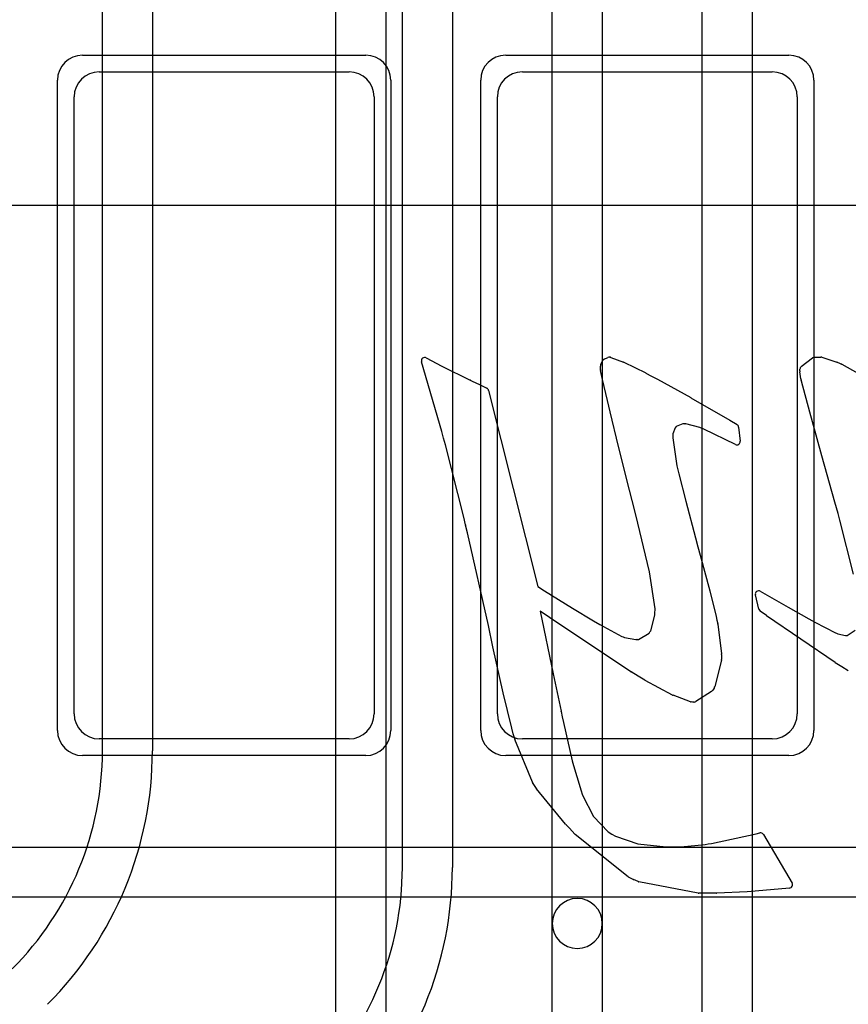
# Model space of a CAD drawing. Extents: x -1.1 to 39.1, y -7.5 to 26.
# Tile 35 of 44: x 21.4 to 23.9, y 17 to 20. Entities that reach past the tile are written whole.
import ezdxf

# ---------------------------------------------------------------- set-up
doc = ezdxf.new("R2010")
doc.units = 0
for name, color, linetype in [('L1', 3, 'CONTINUOUS'), ('L3', 3, 'CONTINUOUS'), ('L4', 3, 'CONTINUOUS'), ('MetalMask-A', 176, 'CONTINUOUS'), ('PartsArea-A', 111, 'CONTINUOUS'), ('PartsSilk-B', 221, 'CONTINUOUS'), ('Resist-A', 2, 'CONTINUOUS'), ('Silk-B', 140, 'CONTINUOUS')]:
    doc.layers.add(name, color=color, linetype=linetype)

msp = doc.modelspace()

# ---------------------------------------------------------------- linework, layer by layer
at = {"layer": 'L1'}
for p, q in [((21.615, 19.8), (22.365, 19.8)), ((22.885, 19.8), (23.635, 19.8)), ((21.54, 17.875), (21.54, 19.725)), ((22.44, 19.725), (22.44, 17.875)), ((22.81, 17.875), (22.81, 19.725)), ((23.71, 19.725), (23.71, 17.875)), ((22.365, 17.8), (21.615, 17.8)), ((23.635, 17.8), (22.885, 17.8)), ((17.78283, 17.475), (29.78579, 17.475)), ((29.78579, 17.325), (17.78283, 17.325))]:
    msp.add_line(p, q, dxfattribs=at)
for centre, start, end in [((21.615, 19.725), 90, 180), ((22.365, 19.725), 0, 90), ((22.885, 19.725), 90, 180), ((23.635, 19.725), 0, 90), ((21.615, 17.875), 180, -90), ((22.365, 17.875), -90, 0), ((22.885, 17.875), 180, -90), ((23.635, 17.875), -90, 0)]:
    msp.add_arc(centre, 0.075, start, end, dxfattribs=at)
at = {"layer": 'L3'}
for p, q in [((21.625, 17.76421), (21.625, 23.58578)), ((21.775, 23.58578), (21.775, 17.76421)), ((22.525, 17.41421), (22.525, 23.58578)), ((22.675, 23.58578), (22.675, 17.41421)), ((23.425, 16.51421), (23.425, 23.58578)), ((23.575, 23.58578), (23.575, 16.51421))]:
    msp.add_line(p, q, dxfattribs=at)
for centre, radius, end in [((20.7, 17.76422), 0.925, -0.00062), ((20.7, 17.76422), 1.075, -0.00053), ((21.6, 17.41422), 0.925, -0.00062), ((21.6, 17.41422), 1.075, -0.00053)]:
    msp.add_arc(centre, radius, -45, end, dxfattribs=at)
at = {"layer": 'L4'}
for p, q in [((22.325, 12.78568), (22.325, 21.85)), ((22.475, 21.85), (22.475, 12.78568)), ((22.975, 17.24658), (22.975, 21.65822)), ((23.125, 21.65822), (23.125, 17.24658)), ((22.975, 12.81316), (22.975, 17.24658)), ((23.125, 17.24658), (23.125, 12.81316))]:
    msp.add_line(p, q, dxfattribs=at)
for start, end in [(0, 180), (180, 0)]:
    msp.add_arc((23.05, 17.24658), 0.075, start, end, dxfattribs=at)
at = {"layer": 'MetalMask-A'}
for p, q in [((21.615, 19.8), (22.365, 19.8)), ((22.885, 19.8), (23.635, 19.8)), ((21.54, 17.875), (21.54, 19.725)), ((22.44, 19.725), (22.44, 17.875)), ((22.81, 17.875), (22.81, 19.725)), ((23.71, 19.725), (23.71, 17.875)), ((22.365, 17.8), (21.615, 17.8)), ((23.635, 17.8), (22.885, 17.8))]:
    msp.add_line(p, q, dxfattribs=at)
for centre, start, end in [((21.615, 19.725), 90, 180), ((22.365, 19.725), 0, 90), ((22.885, 19.725), 90, 180), ((23.635, 19.725), 0, 90), ((21.615, 17.875), 180, -90), ((22.365, 17.875), -90, 0), ((22.885, 17.875), 180, -90), ((23.635, 17.875), -90, 0)]:
    msp.add_arc(centre, 0.075, start, end, dxfattribs=at)
at = {"layer": 'PartsArea-A'}
msp.add_line((14.8, 19.4), (33, 19.4), dxfattribs=at)
at = {"layer": 'PartsSilk-B'}
for p, q in [((22.64342, 18.72171), (22.58253, 18.93097)), ((22.59688, 18.94256), (22.64342, 18.91745)), ((23.12025, 18.92231), (23.12538, 18.93313)), ((23.13061, 18.93835), (23.14199, 18.94364)), ((23.14711, 18.94453), (23.14844, 18.94441)), ((23.15102, 18.94382), (23.18866, 18.92983)), ((23.18958, 18.92944), (23.2555, 18.89715)), ((23.72187, 18.91655), (23.75564, 18.94257)), ((23.76174, 18.94465), (23.78048, 18.94465)), ((23.78348, 18.94419), (23.82861, 18.92999)), ((23.82965, 18.9296), (23.83638, 18.92663)), ((23.83638, 18.92663), (23.84302, 18.92388)), ((22.64342, 18.91745), (22.72869, 18.87607)), ((23.11929, 18.90706), (23.11929, 18.91803)), ((23.12558, 18.87764), (23.11953, 18.90489)), ((23.25585, 18.89697), (23.27282, 18.88782)), ((23.71797, 18.90317), (23.71797, 18.90863)), ((23.72106, 18.88013), (23.71803, 18.9007)), ((23.84409, 18.92336), (23.9333, 18.8734)), ((22.72922, 18.87579), (22.73043, 18.87511)), ((22.73043, 18.87511), (22.7497, 18.86576)), ((23.14009, 18.81467), (23.1256, 18.87757)), ((23.273, 18.88772), (23.29031, 18.87864)), ((23.29051, 18.87853), (23.39037, 18.82321)), ((23.72193, 18.87616), (23.7212, 18.87939)), ((23.72282, 18.87251), (23.72197, 18.87599)), ((23.74775, 18.78018), (23.72288, 18.87227)), ((22.7497, 18.86576), (22.75201, 18.86469)), ((22.75201, 18.86469), (22.75417, 18.86377)), ((22.75473, 18.86351), (22.77853, 18.85158)), ((22.78375, 18.84507), (22.93129, 18.25648)), ((23.1482, 18.7811), (23.14011, 18.81456)), ((23.39053, 18.82312), (23.50755, 18.75542)), ((23.174, 18.67676), (23.14821, 18.78105)), ((23.75586, 18.75069), (23.74776, 18.78014)), ((23.50777, 18.75529), (23.52924, 18.74245)), ((23.78409, 18.64886), (23.75586, 18.75067)), ((22.64888, 18.70165), (22.64342, 18.72171)), ((23.34376, 18.733), (23.33618, 18.71469)), ((23.34678, 18.73635), (23.34376, 18.733)), ((23.36633, 18.74449), (23.34678, 18.73635)), ((23.37211, 18.74449), (23.36633, 18.74449)), ((23.37551, 18.74484), (23.37335, 18.74457)), ((23.41809, 18.73391), (23.37551, 18.74484)), ((23.42938, 18.72894), (23.41809, 18.73391)), ((23.52437, 18.68261), (23.42938, 18.72894)), ((23.53405, 18.73496), (23.53869, 18.69269)), ((22.65442, 18.68163), (22.64889, 18.70161)), ((23.33618, 18.71469), (23.33618, 18.7032)), ((23.33618, 18.7032), (23.34909, 18.61849)), ((22.70943, 18.46478), (22.65442, 18.68163)), ((23.207, 18.54543), (23.17401, 18.67672)), ((23.82291, 18.50985), (23.7841, 18.64884)), ((23.34909, 18.61849), (23.35189, 18.60629)), ((23.35189, 18.60629), (23.35472, 18.59432)), ((23.35472, 18.59432), (23.37522, 18.51276)), ((23.21454, 18.5152), (23.207, 18.54543)), ((23.22606, 18.472), (23.21458, 18.51504)), ((23.37522, 18.51276), (23.40445, 18.4028)), ((23.8323, 18.47611), (23.82302, 18.50943)), ((22.71486, 18.44138), (22.70943, 18.46478)), ((23.26614, 18.30099), (23.22606, 18.472)), ((23.83814, 18.45541), (23.83231, 18.47607)), ((23.87906, 18.29389), (23.83814, 18.45541)), ((22.72056, 18.41813), (22.71489, 18.44126)), ((22.78305, 18.14018), (22.72056, 18.41813)), ((23.40456, 18.40239), (23.41152, 18.37636)), ((23.41152, 18.37636), (23.41881, 18.35073)), ((23.41885, 18.35058), (23.44737, 18.24415)), ((23.28309, 18.1896), (23.26614, 18.30099)), ((22.93129, 18.25648), (22.95143, 18.24415)), ((22.95147, 18.24413), (23.03543, 18.19223)), ((23.44741, 18.24397), (23.46651, 18.1672)), ((23.59509, 18.18903), (23.5844, 18.23152)), ((23.59905, 18.24265), (23.68231, 18.19526)), ((23.03543, 18.19223), (23.09863, 18.15378)), ((23.28289, 18.17635), (23.28309, 18.1896)), ((23.68231, 18.19526), (23.74458, 18.16009)), ((22.96618, 18.16365), (22.93855, 18.18322)), ((22.93855, 18.18322), (22.97791, 17.99493)), ((23.21102, 18.00106), (22.96643, 18.16348)), ((23.27033, 18.12428), (23.28289, 18.17054)), ((23.28289, 18.17054), (23.28289, 18.1762)), ((23.4666, 18.16683), (23.46891, 18.15573)), ((23.6177, 18.16962), (23.59888, 18.1834)), ((23.82365, 18.02866), (23.61796, 18.16944)), ((23.7447, 18.16002), (23.75362, 18.15482)), ((22.7968, 18.07565), (22.78305, 18.14018)), ((23.09863, 18.15378), (23.11734, 18.14249)), ((23.11734, 18.14249), (23.18367, 18.1072)), ((23.46891, 18.15573), (23.47132, 18.14501)), ((23.47148, 18.14405), (23.4826, 18.05468)), ((23.75362, 18.15482), (23.76296, 18.14988)), ((23.76296, 18.14988), (23.82509, 18.11777)), ((23.18367, 18.1072), (23.18738, 18.10557)), ((23.18738, 18.10557), (23.19125, 18.10417)), ((23.19125, 18.10417), (23.22606, 18.09783)), ((23.23312, 18.09815), (23.26542, 18.11705)), ((23.26542, 18.11705), (23.26789, 18.12057)), ((23.26789, 18.12057), (23.27033, 18.12428)), ((23.82509, 18.11777), (23.82805, 18.11653)), ((23.82805, 18.11653), (23.83124, 18.1153)), ((23.83124, 18.1153), (23.85508, 18.10999)), ((23.85512, 18.11), (23.85628, 18.11014)), ((23.85696, 18.1102), (23.85982, 18.11035)), ((23.85982, 18.11035), (23.884, 18.12571)), ((22.82713, 17.93783), (22.79681, 18.07558)), ((23.22606, 18.09783), (23.22905, 18.09799)), ((23.22927, 18.098), (23.23312, 18.09815)), ((23.48268, 18.05317), (23.4825, 18.04682)), ((23.4825, 18.04682), (23.4825, 18.03815)), ((23.4822, 18.03573), (23.46256, 17.95711)), ((23.84357, 18.01613), (23.82398, 18.02844)), ((23.86318, 18.00391), (23.8436, 18.01611)), ((22.97791, 17.99493), (23.00153, 17.8827)), ((23.23221, 17.98825), (23.21138, 18.00083)), ((23.25306, 17.97577), (23.23224, 17.98823)), ((23.33593, 17.93153), (23.25349, 17.97553)), ((23.46133, 17.95421), (23.45831, 17.9494)), ((22.85326, 17.83207), (22.82719, 17.93758)), ((23.38945, 17.91141), (23.33714, 17.93098)), ((23.45237, 17.94183), (23.40564, 17.91213)), ((23.45817, 17.94919), (23.45546, 17.94492)), ((23.39637, 17.91044), (23.39207, 17.91082)), ((23.40084, 17.91059), (23.39781, 17.91042)), ((23.00157, 17.88251), (23.00488, 17.86611)), ((23.00488, 17.86611), (23.00842, 17.84948)), ((23.00842, 17.84948), (23.03491, 17.7337)), ((22.85773, 17.81563), (22.85332, 17.83184)), ((22.86214, 17.79971), (22.85774, 17.81559)), ((22.91509, 17.67045), (22.86253, 17.79858)), ((23.03491, 17.7337), (23.03653, 17.72697)), ((23.03653, 17.72697), (23.03845, 17.72046)), ((23.03845, 17.72046), (23.05839, 17.65374)), ((22.92134, 17.66026), (22.91588, 17.66891)), ((22.92724, 17.65127), (22.92144, 17.66012)), ((23.01495, 17.54407), (22.92786, 17.65041)), ((23.05839, 17.65374), (23.06051, 17.64707)), ((23.06053, 17.64699), (23.06526, 17.63169)), ((23.06526, 17.63169), (23.09811, 17.56763)), ((23.09811, 17.56763), (23.14275, 17.52141)), ((23.02639, 17.53202), (23.01545, 17.54352)), ((23.0429, 17.51417), (23.02661, 17.53178)), ((23.20222, 17.38674), (23.044, 17.51315)), ((23.14275, 17.52141), (23.15348, 17.51467)), ((23.15348, 17.51467), (23.16447, 17.50818)), ((23.45231, 17.48663), (23.58696, 17.51558)), ((23.58696, 17.51558), (23.59731, 17.51799)), ((23.60819, 17.51333), (23.69422, 17.36752)), ((23.16447, 17.50818), (23.23187, 17.4852)), ((23.23187, 17.4852), (23.31679, 17.47586)), ((23.36051, 17.47586), (23.43345, 17.48328)), ((23.43345, 17.48328), (23.44278, 17.48484)), ((23.44278, 17.48484), (23.45231, 17.48663)), ((23.31679, 17.47586), (23.36051, 17.47586)), ((23.21799, 17.37869), (23.20403, 17.38559)), ((23.23213, 17.37189), (23.21809, 17.37863)), ((23.41217, 17.33718), (23.23458, 17.37109)), ((23.4338, 17.33715), (23.41413, 17.337)), ((23.46795, 17.33715), (23.4338, 17.33715)), ((23.55928, 17.34133), (23.46841, 17.33716)), ((23.57131, 17.34208), (23.55944, 17.34134)), ((23.58323, 17.34292), (23.57143, 17.34209)), ((23.68653, 17.35248), (23.58345, 17.34294))]:
    msp.add_line(p, q, dxfattribs=at)
for centre, radius, start, end in [((22.59213, 18.93376), 0.01, 61.64104, -163.79481), ((23.13442, 18.92885), 0.01, 134.67584, 154.66472), ((23.13483, 18.92928), 0.01, 114.95115, 138.08094), ((23.14621, 18.93457), 0.01, 84.83669, 114.95115), ((23.14754, 18.93445), 0.01, 69.6251, 84.83669), ((23.18518, 18.92046), 0.01, 63.89617, 69.6251), ((23.76174, 18.93465), 0.01, 90, 127.60354), ((23.78048, 18.93465), 0.01, 72.54344, 90), ((23.82561, 18.92045), 0.01, 66.1771, 72.54344), ((23.12929, 18.91803), 0.01, 154.66472, 180), ((23.12929, 18.90706), 0.01, 180, -167.46498), ((23.2511, 18.88817), 0.01, 61.64104, 63.89617), ((23.72792, 18.90216), 0.01, 174.2039, -171.60243), ((23.72797, 18.90863), 0.01, 127.60354, 180), ((23.8392, 18.91464), 0.01, 60.71717, 67.53882), ((22.72432, 18.86707), 0.01, 60.66721, 64.10085), ((23.13534, 18.87981), 0.01, -167.46498, -167.04835), ((23.26807, 18.87902), 0.01, 60.46122, 61.64104), ((23.28566, 18.86978), 0.01001, 61.00102, 62.30813), ((23.73095, 18.88159), 0.01, -171.60243, -167.28466), ((23.73168, 18.87836), 0.01, -167.28466, -166.28353), ((23.73253, 18.87488), 0.01, -166.28353, -164.86552), ((22.75025, 18.85457), 0.01, 63.3837, 66.92178), ((22.77405, 18.84264), 0.01, 14.06404, 63.3837), ((23.14983, 18.81691), 0.01, -167.04835, -166.40844), ((23.38552, 18.81446), 0.01, 59.94968, 61.00102), ((23.15792, 18.78345), 0.01, -166.40844, -166.11658), ((23.7574, 18.78279), 0.01, -164.86552, -164.62928), ((23.50264, 18.74671), 0.01, 59.12471, 60.58918), ((23.7655, 18.75334), 0.01, -164.62928, -164.51881), ((23.37211, 18.75449), 0.01, -90, -82.87498), ((23.52411, 18.73387), 0.01, 6.25793, 59.12471), ((22.65853, 18.70428), 0.01, -164.75493, -164.51881), ((23.52875, 18.6916), 0.01, -115.97571, 6.25793), ((23.18371, 18.67916), 0.01, -166.11658, -165.8804), ((23.79373, 18.65153), 0.01, -164.51881, -164.39307), ((23.22424, 18.51762), 0.01, -165.99156, -165.04644), ((23.83261, 18.51227), 0.01, -165.99156, -163.50378), ((23.84193, 18.47879), 0.01, -164.44827, -164.21205), ((22.7246, 18.44364), 0.01, -166.93666, -166.22786), ((23.39483, 18.40007), 0.01, 13.41107, 15.84308), ((23.40919, 18.34799), 0.01, 15.00891, 15.89819), ((22.94621, 18.23562), 0.01, 58.27994, 58.53513), ((23.43771, 18.24156), 0.01, 13.95282, 15.00891), ((23.5941, 18.23396), 0.01, 60.33328, -165.8804), ((23.60479, 18.19147), 0.01, -165.8804, -126.21689), ((22.97196, 18.17181), 0.01, -125.31121, -123.57881), ((23.29289, 18.1762), 0.01, 179.14063, 180), ((23.45681, 18.16479), 0.01, 11.77063, 13.95282), ((23.62361, 18.17769), 0.01, -126.21689, -124.40523), ((23.73966, 18.15138), 0.01, 59.74356, 60.53929), ((23.46156, 18.14282), 0.01, 7.06814, 12.64685), ((23.85632, 18.10007), 0.01, 96.89055, 97.12502), ((23.85748, 18.10021), 0.01, 92.97967, 96.89055), ((22.80658, 18.07773), 0.01, -167.99329, -167.58922), ((23.22966, 18.08801), 0.01, 92.23564, 93.49769), ((23.47268, 18.05345), 0.01, -1.60386, 7.06814), ((23.4725, 18.03815), 0.01, -14.00844, 0), ((23.8293, 18.03691), 0.01, -124.40523, -122.1329), ((23.84889, 18.0246), 0.01, -122.1329, -121.92646), ((23.21655, 18.00939), 0.01, -123.57881, -121.1308), ((23.23738, 17.99681), 0.01, -121.1308, -120.92446), ((23.2582, 17.98435), 0.01, -120.92446, -118.10282), ((23.45286, 17.95953), 0.01, -32.1329, -14.00844), ((22.8369, 17.93998), 0.01, -167.58922, -166.11658), ((23.34064, 17.94035), 0.01, -118.10282, -110.4823), ((23.44701, 17.95027), 0.01, -57.58155, -32.33938), ((23.44984, 17.95472), 0.01, -33.57881, -32.1329), ((23.39295, 17.92078), 0.01, -110.4823, -95.04917), ((23.39725, 17.9204), 0.01, -95.04917, -86.78837), ((23.40028, 17.92057), 0.01, -86.78837, -57.58155), ((22.99177, 17.88053), 0.01, 11.42232, 12.53502), ((22.86297, 17.83447), 0.01, -166.11658, -164.75493), ((22.86738, 17.81826), 0.01, -164.75493, -164.51881), ((22.87178, 17.80238), 0.01, -164.51881, -157.66661), ((22.92434, 17.67425), 0.01, -157.66661, -147.73965), ((22.9298, 17.6656), 0.01, -147.73965, -146.75506), ((22.9356, 17.65675), 0.01001, -146.75506, -140.67836), ((23.05098, 17.64404), 0.01, 17.16595, 17.63772), ((23.02269, 17.55041), 0.01, -140.67836, -136.41893), ((23.03386, 17.53867), 0.01, -138.32364, -136.45842), ((23.05024, 17.52096), 0.01, -137.22907, -128.624), ((23.59958, 17.50825), 0.01, 30.5411, 103.11915), ((23.20846, 17.39455), 0.01, -128.624, -116.3087), ((23.22242, 17.38765), 0.01001, -116.3087, -115.64307), ((23.23646, 17.38091), 0.01001, -115.64307, -100.83791), ((23.68561, 17.36244), 0.01, -84.72259, 30.5411), ((23.41405, 17.347), 0.01, -100.83791, -89.54164), ((23.46795, 17.34715), 0.01, -90, -87.36362), ((23.55882, 17.35132), 0.01, -87.36362, -86.44511), ((23.57069, 17.35206), 0.01, -86.44511, -85.75514), ((23.58253, 17.3529), 0.01, -85.98783, -84.72259)]:
    msp.add_arc(centre, radius, start, end, dxfattribs=at)
at = {"layer": 'Resist-A'}
for p, q in [((21.565, 19.85), (22.415, 19.85)), ((22.835, 19.85), (23.685, 19.85)), ((21.49, 17.825), (21.49, 19.775)), ((22.49, 19.775), (22.49, 17.825)), ((22.76, 17.825), (22.76, 19.775)), ((23.76, 19.775), (23.76, 17.825)), ((22.415, 17.75), (21.565, 17.75)), ((23.685, 17.75), (22.835, 17.75))]:
    msp.add_line(p, q, dxfattribs=at)
for centre, start, end in [((21.565, 19.775), 90, 180), ((22.415, 19.775), 0, 90), ((22.835, 19.775), 90, 180), ((23.685, 19.775), 0, 90), ((21.565, 17.825), 180, -90), ((22.415, 17.825), -90, 0), ((22.835, 17.825), 180, -90), ((23.685, 17.825), -90, 0)]:
    msp.add_arc(centre, 0.075, start, end, dxfattribs=at)
at = {"layer": 'Silk-B'}
for p, q in [((22.64342, 18.72171), (22.58253, 18.93097)), ((22.59688, 18.94256), (22.64342, 18.91745)), ((23.12025, 18.92231), (23.12538, 18.93313)), ((23.13061, 18.93835), (23.14199, 18.94364)), ((23.14711, 18.94453), (23.14844, 18.94441)), ((23.15102, 18.94382), (23.18866, 18.92983)), ((23.18958, 18.92944), (23.2555, 18.89715)), ((23.72187, 18.91655), (23.75564, 18.94257)), ((23.76174, 18.94465), (23.78048, 18.94465)), ((23.78348, 18.94419), (23.82861, 18.92999)), ((23.82965, 18.9296), (23.83638, 18.92663)), ((23.83638, 18.92663), (23.84302, 18.92388)), ((22.64342, 18.91745), (22.72869, 18.87607)), ((23.11929, 18.90706), (23.11929, 18.91803)), ((23.12558, 18.87764), (23.11953, 18.90489)), ((23.25585, 18.89697), (23.27282, 18.88782)), ((23.71797, 18.90317), (23.71797, 18.90863)), ((23.72106, 18.88013), (23.71803, 18.9007)), ((23.84409, 18.92336), (23.9333, 18.8734)), ((22.72922, 18.87579), (22.73043, 18.87511)), ((22.73043, 18.87511), (22.7497, 18.86576)), ((23.14009, 18.81467), (23.1256, 18.87757)), ((23.273, 18.88772), (23.29031, 18.87864)), ((23.29051, 18.87853), (23.39037, 18.82321)), ((23.72193, 18.87616), (23.7212, 18.87939)), ((23.72282, 18.87251), (23.72197, 18.87599)), ((23.74775, 18.78018), (23.72288, 18.87227)), ((22.7497, 18.86576), (22.75201, 18.86469)), ((22.75201, 18.86469), (22.75417, 18.86377)), ((22.75473, 18.86351), (22.77853, 18.85158)), ((22.78375, 18.84507), (22.93129, 18.25648)), ((23.1482, 18.7811), (23.14011, 18.81456)), ((23.39053, 18.82312), (23.50755, 18.75542)), ((23.174, 18.67676), (23.14821, 18.78105)), ((23.75586, 18.75069), (23.74776, 18.78014)), ((23.50777, 18.75529), (23.52924, 18.74245)), ((23.78409, 18.64886), (23.75586, 18.75067)), ((22.64888, 18.70165), (22.64342, 18.72171)), ((23.34376, 18.733), (23.33618, 18.71469)), ((23.34678, 18.73635), (23.34376, 18.733)), ((23.36633, 18.74449), (23.34678, 18.73635)), ((23.37211, 18.74449), (23.36633, 18.74449)), ((23.37551, 18.74484), (23.37335, 18.74457)), ((23.41809, 18.73391), (23.37551, 18.74484)), ((23.42938, 18.72894), (23.41809, 18.73391)), ((23.52437, 18.68261), (23.42938, 18.72894)), ((23.53405, 18.73496), (23.53869, 18.69269)), ((22.65442, 18.68163), (22.64889, 18.70161)), ((23.33618, 18.71469), (23.33618, 18.7032)), ((23.33618, 18.7032), (23.34909, 18.61849)), ((22.70943, 18.46478), (22.65442, 18.68163)), ((23.207, 18.54543), (23.17401, 18.67672)), ((23.82291, 18.50985), (23.7841, 18.64884)), ((23.34909, 18.61849), (23.35189, 18.60629)), ((23.35189, 18.60629), (23.35472, 18.59432)), ((23.35472, 18.59432), (23.37522, 18.51276)), ((23.21454, 18.5152), (23.207, 18.54543)), ((23.22606, 18.472), (23.21458, 18.51504)), ((23.37522, 18.51276), (23.40445, 18.4028)), ((23.8323, 18.47611), (23.82302, 18.50943)), ((22.71486, 18.44138), (22.70943, 18.46478)), ((23.26614, 18.30099), (23.22606, 18.472)), ((23.83814, 18.45541), (23.83231, 18.47607)), ((23.87906, 18.29389), (23.83814, 18.45541)), ((22.72056, 18.41813), (22.71489, 18.44126)), ((22.78305, 18.14018), (22.72056, 18.41813)), ((23.40456, 18.40239), (23.41152, 18.37636)), ((23.41152, 18.37636), (23.41881, 18.35073)), ((23.41885, 18.35058), (23.44737, 18.24415)), ((23.28309, 18.1896), (23.26614, 18.30099)), ((22.93129, 18.25648), (22.95143, 18.24415)), ((22.95147, 18.24413), (23.03543, 18.19223)), ((23.44741, 18.24397), (23.46651, 18.1672)), ((23.59509, 18.18903), (23.5844, 18.23152)), ((23.59905, 18.24265), (23.68231, 18.19526)), ((23.03543, 18.19223), (23.09863, 18.15378)), ((23.28289, 18.17635), (23.28309, 18.1896)), ((23.68231, 18.19526), (23.74458, 18.16009)), ((22.96618, 18.16365), (22.93855, 18.18322)), ((22.93855, 18.18322), (22.97791, 17.99493)), ((23.21102, 18.00106), (22.96643, 18.16348)), ((23.27033, 18.12428), (23.28289, 18.17054)), ((23.28289, 18.17054), (23.28289, 18.1762)), ((23.4666, 18.16683), (23.46891, 18.15573)), ((23.6177, 18.16962), (23.59888, 18.1834)), ((23.82365, 18.02866), (23.61796, 18.16944)), ((23.7447, 18.16002), (23.75362, 18.15482)), ((22.7968, 18.07565), (22.78305, 18.14018)), ((23.09863, 18.15378), (23.11734, 18.14249)), ((23.11734, 18.14249), (23.18367, 18.1072)), ((23.46891, 18.15573), (23.47132, 18.14501)), ((23.47148, 18.14405), (23.4826, 18.05468)), ((23.75362, 18.15482), (23.76296, 18.14988)), ((23.76296, 18.14988), (23.82509, 18.11777)), ((23.18367, 18.1072), (23.18738, 18.10557)), ((23.18738, 18.10557), (23.19125, 18.10417)), ((23.19125, 18.10417), (23.22606, 18.09783)), ((23.23312, 18.09815), (23.26542, 18.11705)), ((23.26542, 18.11705), (23.26789, 18.12057)), ((23.26789, 18.12057), (23.27033, 18.12428)), ((23.82509, 18.11777), (23.82805, 18.11653)), ((23.82805, 18.11653), (23.83124, 18.1153)), ((23.83124, 18.1153), (23.85508, 18.10999)), ((23.85512, 18.11), (23.85628, 18.11014)), ((23.85696, 18.1102), (23.85982, 18.11035)), ((23.85982, 18.11035), (23.884, 18.12571)), ((22.82713, 17.93783), (22.79681, 18.07558)), ((23.22606, 18.09783), (23.22905, 18.09799)), ((23.22927, 18.098), (23.23312, 18.09815)), ((23.48268, 18.05317), (23.4825, 18.04682)), ((23.4825, 18.04682), (23.4825, 18.03815)), ((23.4822, 18.03573), (23.46256, 17.95711)), ((23.84357, 18.01613), (23.82398, 18.02844)), ((23.86318, 18.00391), (23.8436, 18.01611)), ((22.97791, 17.99493), (23.00153, 17.8827)), ((23.23221, 17.98825), (23.21138, 18.00083)), ((23.25306, 17.97577), (23.23224, 17.98823)), ((23.33593, 17.93153), (23.25349, 17.97553)), ((23.46133, 17.95421), (23.45831, 17.9494)), ((22.85326, 17.83207), (22.82719, 17.93758)), ((23.38945, 17.91141), (23.33714, 17.93098)), ((23.45237, 17.94183), (23.40564, 17.91213)), ((23.45817, 17.94919), (23.45546, 17.94492)), ((23.39637, 17.91044), (23.39207, 17.91082)), ((23.40084, 17.91059), (23.39781, 17.91042)), ((23.00157, 17.88251), (23.00488, 17.86611)), ((23.00488, 17.86611), (23.00842, 17.84948)), ((23.00842, 17.84948), (23.03491, 17.7337)), ((22.85773, 17.81563), (22.85332, 17.83184)), ((22.86214, 17.79971), (22.85774, 17.81559)), ((22.91509, 17.67045), (22.86253, 17.79858)), ((23.03491, 17.7337), (23.03653, 17.72697)), ((23.03653, 17.72697), (23.03845, 17.72046)), ((23.03845, 17.72046), (23.05839, 17.65374)), ((22.92134, 17.66026), (22.91588, 17.66891)), ((22.92724, 17.65127), (22.92144, 17.66012)), ((23.01495, 17.54407), (22.92786, 17.65041)), ((23.05839, 17.65374), (23.06051, 17.64707)), ((23.06053, 17.64699), (23.06526, 17.63169)), ((23.06526, 17.63169), (23.09811, 17.56763)), ((23.09811, 17.56763), (23.14275, 17.52141)), ((23.02639, 17.53202), (23.01545, 17.54352)), ((23.0429, 17.51417), (23.02661, 17.53178)), ((23.20222, 17.38674), (23.044, 17.51315)), ((23.14275, 17.52141), (23.15348, 17.51467)), ((23.15348, 17.51467), (23.16447, 17.50818)), ((23.45231, 17.48663), (23.58696, 17.51558)), ((23.58696, 17.51558), (23.59731, 17.51799)), ((23.60819, 17.51333), (23.69422, 17.36752)), ((23.16447, 17.50818), (23.23187, 17.4852)), ((23.23187, 17.4852), (23.31679, 17.47586)), ((23.36051, 17.47586), (23.43345, 17.48328)), ((23.43345, 17.48328), (23.44278, 17.48484)), ((23.44278, 17.48484), (23.45231, 17.48663)), ((23.31679, 17.47586), (23.36051, 17.47586)), ((23.21799, 17.37869), (23.20403, 17.38559)), ((23.23213, 17.37189), (23.21809, 17.37863)), ((23.41217, 17.33718), (23.23458, 17.37109)), ((23.4338, 17.33715), (23.41413, 17.337)), ((23.46795, 17.33715), (23.4338, 17.33715)), ((23.55928, 17.34133), (23.46841, 17.33716)), ((23.57131, 17.34208), (23.55944, 17.34134)), ((23.58323, 17.34292), (23.57143, 17.34209)), ((23.68653, 17.35248), (23.58345, 17.34294))]:
    msp.add_line(p, q, dxfattribs=at)
for centre, radius, start, end in [((22.59213, 18.93376), 0.01, 61.64104, -163.79481), ((23.13442, 18.92885), 0.01, 134.67584, 154.66472), ((23.13483, 18.92928), 0.01, 114.95115, 138.08094), ((23.14621, 18.93457), 0.01, 84.83669, 114.95115), ((23.14754, 18.93445), 0.01, 69.6251, 84.83669), ((23.18518, 18.92046), 0.01, 63.89617, 69.6251), ((23.76174, 18.93465), 0.01, 90, 127.60354), ((23.78048, 18.93465), 0.01, 72.54344, 90), ((23.82561, 18.92045), 0.01, 66.1771, 72.54344), ((23.12929, 18.91803), 0.01, 154.66472, 180), ((23.12929, 18.90706), 0.01, 180, -167.46498), ((23.2511, 18.88817), 0.01, 61.64104, 63.89617), ((23.72792, 18.90216), 0.01, 174.2039, -171.60243), ((23.72797, 18.90863), 0.01, 127.60354, 180), ((23.8392, 18.91464), 0.01, 60.71717, 67.53882), ((22.72432, 18.86707), 0.01, 60.66721, 64.10085), ((23.13534, 18.87981), 0.01, -167.46498, -167.04835), ((23.26807, 18.87902), 0.01, 60.46122, 61.64104), ((23.28566, 18.86978), 0.01001, 61.00102, 62.30813), ((23.73095, 18.88159), 0.01, -171.60243, -167.28466), ((23.73168, 18.87836), 0.01, -167.28466, -166.28353), ((23.73253, 18.87488), 0.01, -166.28353, -164.86552), ((22.75025, 18.85457), 0.01, 63.3837, 66.92178), ((22.77405, 18.84264), 0.01, 14.06404, 63.3837), ((23.14983, 18.81691), 0.01, -167.04835, -166.40844), ((23.38552, 18.81446), 0.01, 59.94968, 61.00102), ((23.15792, 18.78345), 0.01, -166.40844, -166.11658), ((23.7574, 18.78279), 0.01, -164.86552, -164.62928), ((23.50264, 18.74671), 0.01, 59.12471, 60.58918), ((23.7655, 18.75334), 0.01, -164.62928, -164.51881), ((23.37211, 18.75449), 0.01, -90, -82.87498), ((23.52411, 18.73387), 0.01, 6.25793, 59.12471), ((22.65853, 18.70428), 0.01, -164.75493, -164.51881), ((23.52875, 18.6916), 0.01, -115.97571, 6.25793), ((23.18371, 18.67916), 0.01, -166.11658, -165.8804), ((23.79373, 18.65153), 0.01, -164.51881, -164.39307), ((23.22424, 18.51762), 0.01, -165.99156, -165.04644), ((23.83261, 18.51227), 0.01, -165.99156, -163.50378), ((23.84193, 18.47879), 0.01, -164.44827, -164.21205), ((22.7246, 18.44364), 0.01, -166.93666, -166.22786), ((23.39483, 18.40007), 0.01, 13.41107, 15.84308), ((23.40919, 18.34799), 0.01, 15.00891, 15.89819), ((22.94621, 18.23562), 0.01, 58.27994, 58.53513), ((23.43771, 18.24156), 0.01, 13.95282, 15.00891), ((23.5941, 18.23396), 0.01, 60.33328, -165.8804), ((23.60479, 18.19147), 0.01, -165.8804, -126.21689), ((22.97196, 18.17181), 0.01, -125.31121, -123.57881), ((23.29289, 18.1762), 0.01, 179.14063, 180), ((23.45681, 18.16479), 0.01, 11.77063, 13.95282), ((23.62361, 18.17769), 0.01, -126.21689, -124.40523), ((23.73966, 18.15138), 0.01, 59.74356, 60.53929), ((23.46156, 18.14282), 0.01, 7.06814, 12.64685), ((23.85632, 18.10007), 0.01, 96.89055, 97.12502), ((23.85748, 18.10021), 0.01, 92.97967, 96.89055), ((22.80658, 18.07773), 0.01, -167.99329, -167.58922), ((23.22966, 18.08801), 0.01, 92.23564, 93.49769), ((23.47268, 18.05345), 0.01, -1.60386, 7.06814), ((23.4725, 18.03815), 0.01, -14.00844, 0), ((23.8293, 18.03691), 0.01, -124.40523, -122.1329), ((23.84889, 18.0246), 0.01, -122.1329, -121.92646), ((23.21655, 18.00939), 0.01, -123.57881, -121.1308), ((23.23738, 17.99681), 0.01, -121.1308, -120.92446), ((23.2582, 17.98435), 0.01, -120.92446, -118.10282), ((23.45286, 17.95953), 0.01, -32.1329, -14.00844), ((22.8369, 17.93998), 0.01, -167.58922, -166.11658), ((23.34064, 17.94035), 0.01, -118.10282, -110.4823), ((23.44701, 17.95027), 0.01, -57.58155, -32.33938), ((23.44984, 17.95472), 0.01, -33.57881, -32.1329), ((23.39295, 17.92078), 0.01, -110.4823, -95.04917), ((23.39725, 17.9204), 0.01, -95.04917, -86.78837), ((23.40028, 17.92057), 0.01, -86.78837, -57.58155), ((22.99177, 17.88053), 0.01, 11.42232, 12.53502), ((22.86297, 17.83447), 0.01, -166.11658, -164.75493), ((22.86738, 17.81826), 0.01, -164.75493, -164.51881), ((22.87178, 17.80238), 0.01, -164.51881, -157.66661), ((22.92434, 17.67425), 0.01, -157.66661, -147.73965), ((22.9298, 17.6656), 0.01, -147.73965, -146.75506), ((22.9356, 17.65675), 0.01001, -146.75506, -140.67836), ((23.05098, 17.64404), 0.01, 17.16595, 17.63772), ((23.02269, 17.55041), 0.01, -140.67836, -136.41893), ((23.03386, 17.53867), 0.01, -138.32364, -136.45842), ((23.05024, 17.52096), 0.01, -137.22907, -128.624), ((23.59958, 17.50825), 0.01, 30.5411, 103.11915), ((23.20846, 17.39455), 0.01, -128.624, -116.3087), ((23.22242, 17.38765), 0.01001, -116.3087, -115.64307), ((23.23646, 17.38091), 0.01001, -115.64307, -100.83791), ((23.68561, 17.36244), 0.01, -84.72259, 30.5411), ((23.41405, 17.347), 0.01, -100.83791, -89.54164), ((23.46795, 17.34715), 0.01, -90, -87.36362), ((23.55882, 17.35132), 0.01, -87.36362, -86.44511), ((23.57069, 17.35206), 0.01, -86.44511, -85.75514), ((23.58253, 17.3529), 0.01, -85.98783, -84.72259)]:
    msp.add_arc(centre, radius, start, end, dxfattribs=at)

doc.saveas('drawing.dxf')
